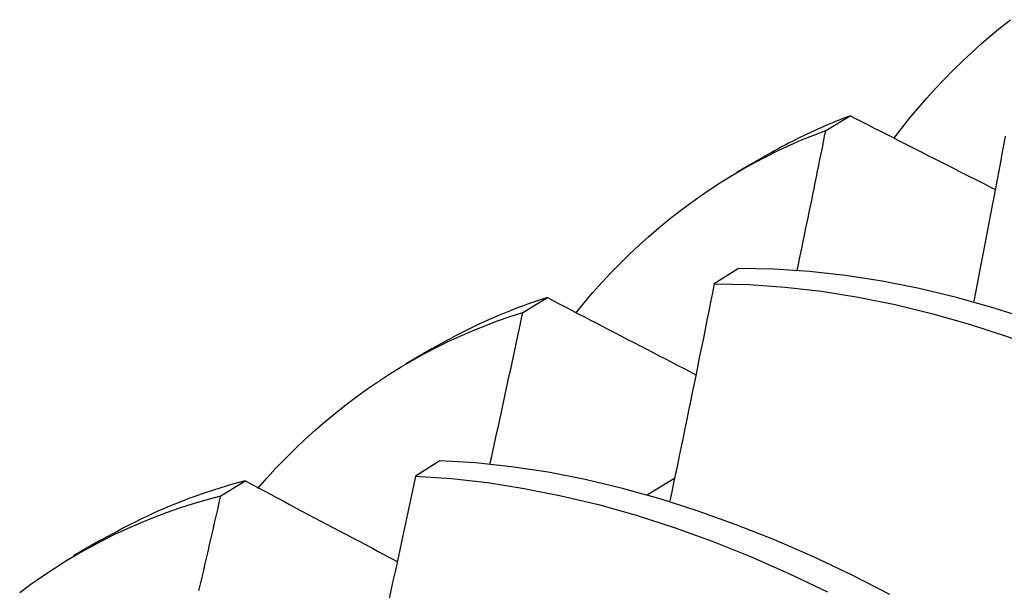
# Model space of a CAD drawing. Header units: inches. Extents: x 7.3 to 107, y 7.4 to 69.5.
# Tile 48 of 53: x 96.393 to 96.4963, y 39.6039 to 39.6637. Entities that reach past the tile are written whole.
import ezdxf

# ---------------------------------------------------------------- set-up
doc = ezdxf.new("R2010")
doc.units = ezdxf.units.IN
doc.header["$LTSCALE"] = 6.835203
doc.header["$MEASUREMENT"] = 0
doc.layers.add('Visible Edges(ANSI)', color=7, linetype='Continuous', lineweight=25)

msp = doc.modelspace()

# ---------------------------------------------------------------- linework, layer by layer
at = {"layer": 'Visible Edges(ANSI)'}
for p, q in [((96.47754, 39.65209), (96.4801, 39.65363)), ((96.46825, 39.64774), (96.47106, 39.64937)), ((96.46837, 39.63762), (96.46583, 39.636)), ((96.44577, 39.63303), (96.44834, 39.63457)), ((96.49302, 39.63421), (96.49305, 39.63422)), ((96.43345, 39.62765), (96.43626, 39.62928)), ((96.43704, 39.61748), (96.43451, 39.61585)), ((96.41408, 39.61382), (96.41664, 39.61537)), ((96.45884, 39.61395), (96.46167, 39.61564)), ((96.39865, 39.60756), (96.40146, 39.60919))]:
    msp.add_line(p, q, dxfattribs=at)
at = {"layer": 'Visible Edges(ANSI)', "flags": 128}
for points in [[(96.48466, 39.65123), (96.4855, 39.65232), (96.48636, 39.6534), (96.48724, 39.65445), (96.48813, 39.65547), (96.48904, 39.65648), (96.48997, 39.65746), (96.49091, 39.65842), (96.49187, 39.65936), (96.49285, 39.66027), (96.49384, 39.66116), (96.49485, 39.66203), (96.49587, 39.66287), (96.49691, 39.66369)], [(96.4801, 39.65363), (96.47971, 39.65348), (96.47932, 39.65333), (96.47893, 39.65317), (96.47854, 39.65302), (96.47816, 39.65286), (96.47777, 39.6527), (96.47739, 39.65253), (96.477, 39.65237), (96.47662, 39.6522), (96.47624, 39.65202), (96.47587, 39.65185), (96.47549, 39.65167), (96.47511, 39.65149), (96.47474, 39.65131), (96.47437, 39.65112), (96.474, 39.65094), (96.47363, 39.65075), (96.47326, 39.65055), (96.47289, 39.65036), (96.47253, 39.65016), (96.47216, 39.64996), (96.4718, 39.64975), (96.47144, 39.64955), (96.47108, 39.64934)], [(96.4801, 39.65363), (96.48073, 39.6533), (96.48136, 39.65298), (96.48199, 39.65266), (96.48262, 39.65234), (96.48326, 39.65202), (96.48389, 39.65169), (96.48452, 39.65137), (96.48515, 39.65105), (96.48578, 39.65073), (96.48641, 39.65041), (96.48705, 39.65009), (96.48768, 39.64976), (96.48831, 39.64944), (96.48895, 39.64912), (96.48958, 39.6488), (96.49021, 39.64848), (96.49085, 39.64816), (96.49148, 39.64783), (96.49212, 39.64751), (96.49275, 39.64719), (96.49339, 39.64687), (96.49402, 39.64655), (96.49466, 39.64622), (96.4953, 39.6459)], [(96.4513, 39.63295), (96.4522, 39.63404), (96.45311, 39.63511), (96.45405, 39.63615), (96.455, 39.63717), (96.45597, 39.63816), (96.45695, 39.63913), (96.45796, 39.64007), (96.45898, 39.64099), (96.46002, 39.64188), (96.46107, 39.64275), (96.46214, 39.64359), (96.46323, 39.64441), (96.46434, 39.6452), (96.46546, 39.64596), (96.4666, 39.6467), (96.46775, 39.64741), (96.46892, 39.64809), (96.4701, 39.64874), (96.4713, 39.64937), (96.47252, 39.64997), (96.47375, 39.65054), (96.475, 39.65109), (96.47626, 39.6516), (96.47754, 39.65209)], [(96.47454, 39.63743), (96.47467, 39.63804), (96.47479, 39.63865), (96.47492, 39.63927), (96.47505, 39.63988), (96.47517, 39.64049), (96.4753, 39.6411), (96.47542, 39.64171), (96.47555, 39.64232), (96.47567, 39.64293), (96.4758, 39.64354), (96.47592, 39.64415), (96.47605, 39.64477), (96.47617, 39.64538), (96.4763, 39.64599), (96.47642, 39.6466), (96.47655, 39.64721), (96.47667, 39.64782), (96.4768, 39.64843), (96.47692, 39.64904), (96.47704, 39.64965), (96.47717, 39.65026), (96.47729, 39.65087), (96.47741, 39.65148), (96.47754, 39.65209)], [(96.49636, 39.65147), (96.49618, 39.65056), (96.49601, 39.64965), (96.49584, 39.64875), (96.49567, 39.64784), (96.49549, 39.64693), (96.49532, 39.64602), (96.49515, 39.64511), (96.49497, 39.64421), (96.4948, 39.6433), (96.49462, 39.64239), (96.49445, 39.64148), (96.49427, 39.64057), (96.4941, 39.63966), (96.49392, 39.63875), (96.49375, 39.63785), (96.49357, 39.63694), (96.49339, 39.63603), (96.49322, 39.63512), (96.49304, 39.63421)], [(96.55119, 39.60171), (96.54729, 39.60491), (96.54336, 39.60797), (96.53939, 39.6109), (96.5354, 39.6137), (96.53139, 39.61635), (96.52737, 39.61886), (96.52334, 39.62122), (96.5193, 39.62343), (96.51526, 39.6255), (96.51122, 39.62741), (96.50719, 39.62917), (96.50317, 39.63077), (96.49918, 39.6322), (96.4952, 39.63348), (96.49125, 39.63459), (96.48733, 39.63553), (96.48345, 39.6363), (96.4796, 39.6369), (96.47581, 39.63732), (96.47206, 39.63756), (96.46837, 39.63762)], [(96.46583, 39.636), (96.46564, 39.63506), (96.46545, 39.63411), (96.46526, 39.63316), (96.46507, 39.63222), (96.46488, 39.63127), (96.46469, 39.63033), (96.4645, 39.62938), (96.4643, 39.62843), (96.46411, 39.62749), (96.46392, 39.62654), (96.46372, 39.62559), (96.46353, 39.62464), (96.46334, 39.6237), (96.46314, 39.62275), (96.46295, 39.6218), (96.46275, 39.62085), (96.46256, 39.61991), (96.46236, 39.61896), (96.46216, 39.61801), (96.46197, 39.61706), (96.46177, 39.61611), (96.46157, 39.61517), (96.46137, 39.61422), (96.46117, 39.61327)], [(96.46583, 39.636), (96.46953, 39.63593), (96.47328, 39.63567), (96.47708, 39.63524), (96.48093, 39.63463), (96.48481, 39.63384), (96.48874, 39.63289), (96.49269, 39.63177), (96.49667, 39.63048), (96.50067, 39.62903), (96.50468, 39.62742), (96.50871, 39.62565), (96.51275, 39.62372), (96.51679, 39.62165), (96.52083, 39.61942), (96.52487, 39.61705), (96.52889, 39.61453), (96.53289, 39.61186), (96.53688, 39.60906), (96.54084, 39.60612), (96.54478, 39.60305)], [(96.44834, 39.63457), (96.44781, 39.63441), (96.44728, 39.63423), (96.44676, 39.63405), (96.44623, 39.63387), (96.44571, 39.63368), (96.4452, 39.63349), (96.44468, 39.63329), (96.44417, 39.63309), (96.44366, 39.63288), (96.44315, 39.63267), (96.44264, 39.63245), (96.44214, 39.63223), (96.44164, 39.63201), (96.44114, 39.63178), (96.44065, 39.63154), (96.44015, 39.6313), (96.43966, 39.63106), (96.43917, 39.63081), (96.43869, 39.63056), (96.4382, 39.6303), (96.43772, 39.63004), (96.43724, 39.62978), (96.43677, 39.62951), (96.43629, 39.62923)], [(96.44834, 39.63457), (96.44898, 39.63424), (96.44963, 39.6339), (96.45027, 39.63357), (96.45092, 39.63323), (96.45156, 39.63289), (96.45221, 39.63256), (96.45286, 39.63222), (96.45351, 39.63188), (96.45415, 39.63155), (96.4548, 39.63121), (96.45545, 39.63087), (96.4561, 39.63054), (96.45675, 39.6302), (96.4574, 39.62986), (96.45805, 39.62953), (96.4587, 39.62919), (96.45935, 39.62885), (96.46, 39.62851), (96.46065, 39.62818), (96.4613, 39.62784), (96.46195, 39.6275), (96.4626, 39.62717), (96.46326, 39.62683), (96.46391, 39.62649)], [(96.41796, 39.61459), (96.41892, 39.61567), (96.41989, 39.61673), (96.42089, 39.61776), (96.4219, 39.61876), (96.42293, 39.61974), (96.42398, 39.62069), (96.42504, 39.62161), (96.42613, 39.62251), (96.42723, 39.62338), (96.42835, 39.62422), (96.42949, 39.62504), (96.43064, 39.62583), (96.43181, 39.62659), (96.433, 39.62732), (96.43421, 39.62802), (96.43543, 39.6287), (96.43667, 39.62934), (96.43792, 39.62996), (96.43919, 39.63055), (96.44047, 39.6311), (96.44178, 39.63163), (96.44309, 39.63213), (96.44443, 39.63259), (96.44577, 39.63303)], [(96.44231, 39.61712), (96.44246, 39.61779), (96.4426, 39.61845), (96.44275, 39.61911), (96.44289, 39.61978), (96.44304, 39.62044), (96.44319, 39.6211), (96.44333, 39.62177), (96.44348, 39.62243), (96.44362, 39.62309), (96.44377, 39.62375), (96.44391, 39.62442), (96.44406, 39.62508), (96.4442, 39.62574), (96.44434, 39.62641), (96.44449, 39.62707), (96.44463, 39.62773), (96.44477, 39.62839), (96.44492, 39.62906), (96.44506, 39.62972), (96.4452, 39.63038), (96.44535, 39.63104), (96.44549, 39.6317), (96.44563, 39.63237), (96.44577, 39.63303)], [(96.48426, 39.60347), (96.48021, 39.60553), (96.47618, 39.60744), (96.47215, 39.60919), (96.46813, 39.61078), (96.46414, 39.61221), (96.46016, 39.61348), (96.45621, 39.61458), (96.4523, 39.61551), (96.44842, 39.61627), (96.44458, 39.61685), (96.44078, 39.61726), (96.43704, 39.61748)], [(96.43451, 39.61585), (96.4343, 39.61487), (96.43409, 39.61388), (96.43388, 39.6129), (96.43367, 39.61192), (96.43345, 39.61093), (96.43324, 39.60995), (96.43303, 39.60897), (96.43281, 39.60798), (96.4326, 39.607), (96.43239, 39.60602), (96.43217, 39.60503), (96.43195, 39.60405), (96.43174, 39.60306)], [(96.43451, 39.61585), (96.43826, 39.61561), (96.44206, 39.61519), (96.4459, 39.61459), (96.44978, 39.61382), (96.4537, 39.61288), (96.45765, 39.61177), (96.46163, 39.61049), (96.46563, 39.60904), (96.46964, 39.60744), (96.47367, 39.60568), (96.47771, 39.60376)], [(96.41664, 39.61537), (96.41597, 39.61519), (96.4153, 39.61501), (96.41464, 39.61482), (96.41397, 39.61462), (96.41332, 39.61441), (96.41266, 39.61419), (96.41201, 39.61397), (96.41136, 39.61374), (96.41072, 39.61351), (96.41008, 39.61326), (96.40944, 39.61301), (96.40881, 39.61275), (96.40818, 39.61249), (96.40756, 39.61222), (96.40694, 39.61194), (96.40632, 39.61165), (96.4057, 39.61136), (96.40509, 39.61106), (96.40449, 39.61075), (96.40388, 39.61044), (96.40328, 39.61012), (96.40269, 39.60979), (96.4021, 39.60946), (96.40151, 39.60912)], [(96.41664, 39.61537), (96.4173, 39.61502), (96.41796, 39.61467), (96.41862, 39.61432), (96.41928, 39.61397), (96.41994, 39.61362), (96.42061, 39.61327), (96.42127, 39.61291), (96.42193, 39.61256), (96.42259, 39.61221), (96.42326, 39.61186), (96.42392, 39.61151), (96.42459, 39.61116), (96.42525, 39.6108), (96.42591, 39.61045), (96.42658, 39.6101), (96.42725, 39.60975), (96.42791, 39.6094), (96.42858, 39.60905), (96.42925, 39.60869), (96.42991, 39.60834), (96.43058, 39.60799), (96.43125, 39.60764), (96.43192, 39.60729), (96.43259, 39.60693)], [(96.39299, 39.60369), (96.39417, 39.60456), (96.39538, 39.60539), (96.3966, 39.6062), (96.39784, 39.60698), (96.3991, 39.60773), (96.40037, 39.60844), (96.40167, 39.60913), (96.40298, 39.60978), (96.40431, 39.6104), (96.40565, 39.61099), (96.40702, 39.61154), (96.4084, 39.61206), (96.40979, 39.61255), (96.41121, 39.61301), (96.41264, 39.61343), (96.41408, 39.61382)], [(96.41179, 39.60385), (96.41196, 39.60456), (96.41212, 39.60528), (96.41229, 39.60599), (96.41245, 39.6067), (96.41261, 39.60741), (96.41278, 39.60812), (96.41294, 39.60884), (96.41311, 39.60955), (96.41327, 39.61026), (96.41343, 39.61097), (96.4136, 39.61168), (96.41376, 39.61239), (96.41392, 39.6131), (96.41408, 39.61382)]]:
    msp.add_lwpolyline(points, dxfattribs=at)

doc.saveas('drawing.dxf')
